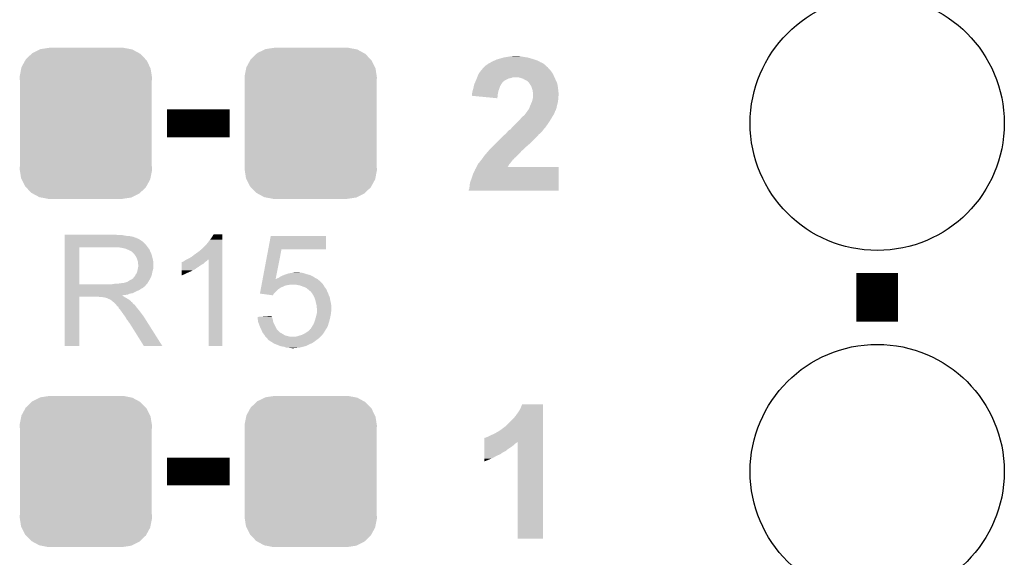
# Model space of a CAD drawing. Extents: x -1.3 to 24.2, y -3.9 to 53.4.
# Tile 38 of 54: x 11.5 to 18.7, y 27.4 to 31.4. Entities that reach past the tile are written whole.
import ezdxf

# ---------------------------------------------------------------- set-up
doc = ezdxf.new("R2010")
doc.units = 0
doc.layers.get('0').update_dxf_attribs({"linetype": 'CONTINUOUS'})
doc.layers.add('SERVO_3_CLICK_V101_GTO', color=12, linetype='CONTINUOUS')
doc.layers.add('SERVO_3_CLICK_V101_GTS', color=13, linetype='CONTINUOUS')

# ---------------------------------------------------------------- blocks, each defined once
blk = doc.blocks.new('CUSTOM_66')
for points in [[(-0.437866, 0.466866), (-0.39557, 0.507216), (0.436224, 0.466866), (0.397276, 0.507216)], [(-0.39557, 0.507216), (-0.39008, 0.512452), (0.397276, 0.507216), (0.3876, 0.512452)], [(-0.39008, 0.512452), (-0.336512, 0.538644), (0.3876, 0.512452), (0.339192, 0.538644)], [(-0.336512, 0.538644), (-0.330752, 0.54146), (0.339192, 0.538644), (0.324464, 0.54146)], [(-0.330752, 0.54146), (-0.266332, 0.551046), (0.324464, 0.54146), (0.274326, 0.551046)], [(-0.266332, 0.551046), (-0.26543, 0.55118), (0.274326, 0.551046), (0.26543, 0.55118)], [(-0.469636, 0.408968), (-0.4418, 0.4597), (0.468318, 0.408968), (0.44314, 0.4597)], [(-0.4418, 0.4597), (-0.437866, 0.466866), (0.44314, 0.4597), (0.436224, 0.466866)], [(-0.482418, 0.344176), (-0.4713, 0.400542), (0.481224, 0.344176), (0.472498, 0.400542)], [(-0.4713, 0.400542), (-0.469636, 0.408968), (0.472498, 0.400542), (0.468318, 0.408968)], [(-0.4826, 0.33528), (-0.482418, 0.344176), (0.4826, 0.33528), (0.481224, 0.344176)], [(-0.48133, 0.311898), (-0.4826, 0.33528), (0.48133, 0.311898), (0.4826, 0.33528)], [(-0.48133, 0.311896), (-0.48133, 0.311898), (0.48133, 0.311896), (0.48133, 0.311898)], [(-0.48133, -0.311896), (-0.48133, 0.311896), (0.48133, -0.311896), (0.48133, 0.311896)], [(-0.4826, -0.33528), (-0.481332, -0.311898), (0.4826, -0.33528), (0.48133, -0.311898)], [(-0.481222, -0.344176), (-0.4826, -0.33528), (0.482418, -0.344176), (0.4826, -0.33528)], [(-0.481332, -0.311898), (-0.48133, -0.311896), (0.48133, -0.311898), (0.48133, -0.311896)], [(-0.472498, -0.400542), (-0.481222, -0.344176), (0.471298, -0.400542), (0.482418, -0.344176)], [(-0.468316, -0.408968), (-0.472498, -0.400542), (0.469636, -0.408968), (0.471298, -0.400542)], [(-0.44314, -0.4597), (-0.468316, -0.408968), (0.441798, -0.4597), (0.469636, -0.408968)], [(-0.436222, -0.466866), (-0.44314, -0.4597), (0.437866, -0.466866), (0.441798, -0.4597)], [(-0.397276, -0.507216), (-0.436222, -0.466866), (0.395568, -0.507216), (0.437866, -0.466866)], [(-0.387598, -0.512452), (-0.397276, -0.507216), (0.39008, -0.512452), (0.395568, -0.507216)], [(-0.339192, -0.538644), (-0.387598, -0.512452), (0.33651, -0.538644), (0.39008, -0.512452)], [(-0.324462, -0.54146), (-0.339192, -0.538644), (0.330752, -0.54146), (0.33651, -0.538644)], [(-0.274326, -0.551046), (-0.324462, -0.54146), (0.26633, -0.551046), (0.330752, -0.54146)], [(-0.26543, -0.55118), (-0.274326, -0.551046), (0.26543, -0.55118), (0.26633, -0.551046)]]:
    blk.add_solid(points)
blk = doc.blocks.new('ROUND_21')
blk.add_circle((0, 0), 0.9271)

msp = doc.modelspace()

# ---------------------------------------------------------------- linework, layer by layer
at = {"layer": 'SERVO_3_CLICK_V101_GTO'}
for points, const_width in [([(12.5984, 30.607), (13.0556, 30.607)], 0.2032), ([(17.78, 29.1592), (17.78, 29.5148)], 0.3048), ([(12.5984, 28.067), (13.0556, 28.067)], 0.2032)]:
    msp.add_lwpolyline(points, dxfattribs=dict(at, const_width=const_width))
for points in [[(14.91234, 31.01848), (14.925046, 31.03118), (15.372086, 31.01848), (15.359382, 31.03118)], [(14.925046, 31.03118), (14.927586, 31.031186), (15.359382, 31.03118), (15.359376, 31.031186)], [(14.927586, 31.031186), (14.930118, 31.033718), (15.359376, 31.031186), (15.356842, 31.033718)], [(14.930118, 31.033718), (14.930124, 31.033722), (15.356842, 31.033718), (15.356838, 31.033722)], [(14.930124, 31.033722), (14.9352, 31.036262), (15.356838, 31.033722), (15.353282, 31.036262)], [(14.9352, 31.036262), (14.940284, 31.041342), (15.353282, 31.036262), (15.34617, 31.041342)], [(14.940284, 31.041342), (14.950434, 31.046418), (15.34617, 31.041342), (15.339062, 31.046418)], [(14.950434, 31.046418), (14.960598, 31.0515), (15.339062, 31.046418), (15.327206, 31.0515)], [(14.960598, 31.0515), (14.96483, 31.05404), (15.327206, 31.0515), (15.32128, 31.05404)], [(14.96483, 31.05404), (14.973298, 31.05912), (15.32128, 31.05404), (15.312392, 31.05912)], [(14.973298, 31.05912), (14.986, 31.0642), (15.312392, 31.05912), (15.303502, 31.0642)], [(14.986, 31.0642), (15.001242, 31.071822), (15.303502, 31.0642), (15.280636, 31.071822)], [(15.001242, 31.071822), (15.019016, 31.0769), (15.280636, 31.071822), (15.2654, 31.0769)], [(15.019016, 31.0769), (15.05458, 31.08706), (15.2654, 31.0769), (15.229842, 31.08706)], [(15.05458, 31.08706), (15.06982, 31.0896), (15.229842, 31.08706), (15.21206, 31.0896)], [(15.06982, 31.0896), (15.1003, 31.09468), (15.21206, 31.0896), (15.18158, 31.09468)], [(15.1003, 31.09468), (15.120622, 31.09722), (15.18158, 31.09468), (15.168878, 31.09722)], [(14.86154, 30.94228), (14.870684, 30.965138), (15.425652, 30.94228), (15.41526, 30.965138)], [(14.870684, 30.965138), (14.871702, 30.967682), (15.41526, 30.965138), (15.413736, 30.967682)], [(14.871702, 30.967682), (14.878954, 30.977838), (15.413736, 30.967682), (15.407642, 30.977838)], [(14.878954, 30.977838), (14.8844, 30.98546), (15.407642, 30.977838), (15.401926, 30.98546)], [(14.8844, 30.98546), (14.89498, 30.998158), (15.401926, 30.98546), (15.3924, 30.998158)], [(14.89498, 30.998158), (14.905566, 31.01086), (15.3924, 30.998158), (15.379702, 31.01086)], [(14.905566, 31.01086), (14.909796, 31.015936), (15.379702, 31.01086), (15.377162, 31.015936)], [(14.909796, 31.015936), (14.909798, 31.015938), (15.377162, 31.015936), (15.377162, 31.015938)], [(14.909798, 31.015938), (14.912334, 31.018474), (15.377162, 31.015938), (15.374626, 31.018474)], [(14.912334, 31.018474), (14.91234, 31.01848), (15.374626, 31.018474), (15.372086, 31.01848)], [(14.836864, 30.87878), (14.840494, 30.891482), (15.02918, 30.87878), (15.0368, 30.891482)], [(14.840494, 30.891482), (14.84122, 30.894022), (15.0368, 30.891482), (15.038492, 30.894022)], [(14.84122, 30.894022), (14.84666, 30.906718), (15.038492, 30.894022), (15.04696, 30.906718)], [(14.84666, 30.906718), (14.852104, 30.91942), (15.04696, 30.906718), (15.062202, 30.91942)], [(14.852104, 30.91942), (14.85646, 30.92958), (15.062202, 30.91942), (15.082522, 30.92958)], [(14.85646, 30.92958), (14.85849, 30.934658), (15.082522, 30.92958), (15.092678, 30.934658)], [(14.85849, 30.934658), (14.859508, 30.9372), (15.092678, 30.934658), (15.107918, 30.9372)], [(14.859508, 30.9372), (14.861538, 30.942278), (15.107918, 30.9372), (15.120616, 30.942278)], [(14.861538, 30.942278), (14.86154, 30.94228), (15.120616, 30.942278), (15.163798, 30.94228)], [(15.18158, 30.9372), (15.163798, 30.94228), (15.42796, 30.9372), (15.425652, 30.94228)], [(15.19682, 30.93212), (15.18158, 30.9372), (15.430306, 30.93212), (15.42796, 30.9372)], [(15.209522, 30.9245), (15.19682, 30.93212), (15.433824, 30.9245), (15.430306, 30.93212)], [(15.229834, 30.914342), (15.209522, 30.9245), (15.438512, 30.914342), (15.433824, 30.9245)], [(15.232374, 30.909274), (15.229834, 30.914342), (15.440852, 30.909274), (15.438512, 30.914342)], [(15.23491, 30.90926), (15.232374, 30.909274), (15.440858, 30.90926), (15.440852, 30.909274)], [(15.2383, 30.90418), (15.23491, 30.90926), (15.443202, 30.90418), (15.440858, 30.90926)], [(15.25016, 30.886398), (15.2383, 30.90418), (15.44828, 30.886398), (15.443202, 30.90418)], [(14.82344, 30.822902), (14.82598, 30.83306), (15.012416, 30.822902), (15.014448, 30.83306)], [(14.82344, 30.81782), (14.82344, 30.822902), (15.0114, 30.81782), (15.012416, 30.822902)], [(14.82344, 30.80768), (14.82344, 30.81782), (15.01047, 30.80768), (15.0114, 30.81782)], [(14.82598, 30.83306), (14.828012, 30.843218), (15.014448, 30.83306), (15.01648, 30.843218)], [(14.828012, 30.843218), (14.828522, 30.84576), (15.01648, 30.843218), (15.017432, 30.84576)], [(14.828522, 30.84576), (14.8336, 30.861), (15.017432, 30.84576), (15.023146, 30.861)], [(14.8336, 30.861), (14.834022, 30.86354), (15.023146, 30.861), (15.0241, 30.86354)], [(14.834022, 30.86354), (14.83614, 30.876242), (15.0241, 30.86354), (15.028334, 30.876242)], [(14.83614, 30.876242), (14.836864, 30.87878), (15.028334, 30.876242), (15.02918, 30.87878)], [(15.255238, 30.878784), (15.25016, 30.886398), (15.449232, 30.878784), (15.44828, 30.886398)], [(15.265398, 30.848302), (15.255238, 30.878784), (15.453044, 30.848302), (15.449232, 30.878784)], [(15.265824, 30.84576), (15.265398, 30.848302), (15.45336, 30.84576), (15.453044, 30.848302)], [(15.26794, 30.833062), (15.265824, 30.84576), (15.454772, 30.833062), (15.45336, 30.84576)], [(15.26794, 30.822898), (15.26794, 30.833062), (15.4559, 30.822898), (15.454772, 30.833062)], [(15.26794, 30.812738), (15.26794, 30.822898), (15.4559, 30.812738), (15.4559, 30.822898)], [(15.008838, 30.789882), (14.82344, 30.80768), (15.008838, 30.789882), (15.01047, 30.80768)], [(15.24762, 30.733998), (15.251974, 30.74416), (15.44348, 30.733998), (15.44574, 30.74416)], [(15.251974, 30.74416), (15.260682, 30.76448), (15.44574, 30.74416), (15.45082, 30.76448)], [(15.260682, 30.76448), (15.26286, 30.769562), (15.45082, 30.76448), (15.451454, 30.769562)], [(15.26286, 30.769562), (15.266668, 30.7848), (15.451454, 30.769562), (15.45336, 30.7848)], [(15.266668, 30.7848), (15.26794, 30.789882), (15.45336, 30.7848), (15.45336, 30.789882)], [(15.26794, 30.800038), (15.26794, 30.812738), (15.45336, 30.800038), (15.4559, 30.812738)], [(15.26794, 30.789882), (15.26794, 30.800038), (15.45336, 30.789882), (15.45336, 30.800038)], [(15.204442, 30.665422), (15.212566, 30.675578), (15.416108, 30.665422), (15.422878, 30.675578)], [(15.212566, 30.675578), (15.2146, 30.67812), (15.422878, 30.675578), (15.423894, 30.67812)], [(15.2146, 30.67812), (15.222218, 30.68828), (15.423894, 30.67812), (15.42796, 30.68828)], [(15.222218, 30.68828), (15.227928, 30.695896), (15.42796, 30.68828), (15.4305, 30.695896)], [(15.227928, 30.695896), (15.229834, 30.698438), (15.4305, 30.695896), (15.433036, 30.698438)], [(15.229834, 30.698438), (15.22984, 30.698444), (15.433036, 30.698438), (15.433038, 30.698444)], [(15.22984, 30.698444), (15.229846, 30.700986), (15.433038, 30.698444), (15.433884, 30.700986)], [(15.229846, 30.700986), (15.234922, 30.706062), (15.433884, 30.700986), (15.435576, 30.706062)], [(15.234922, 30.706062), (15.24254, 30.71876), (15.435576, 30.706062), (15.43981, 30.71876)], [(15.24254, 30.71876), (15.243386, 30.7213), (15.43981, 30.71876), (15.440658, 30.7213)], [(15.243386, 30.7213), (15.24762, 30.733998), (15.440658, 30.7213), (15.44348, 30.733998)], [(15.1384, 30.59938), (15.16126, 30.62224), (15.37462, 30.59938), (15.38986, 30.62224)], [(15.16126, 30.62224), (15.16634, 30.62732), (15.38986, 30.62224), (15.393034, 30.62732)], [(15.16634, 30.62732), (15.180194, 30.64256), (15.393034, 30.62732), (15.40256, 30.64256)], [(15.180194, 30.64256), (15.191742, 30.655262), (15.40256, 30.64256), (15.409818, 30.655262)], [(15.191742, 30.655262), (15.198092, 30.660342), (15.409818, 30.655262), (15.412722, 30.660342)], [(15.198092, 30.660342), (15.204442, 30.665422), (15.412722, 30.660342), (15.416108, 30.665422)], [(15.06372, 30.52572), (15.0749, 30.535886), (15.31112, 30.52572), (15.32298, 30.535886)], [(15.0749, 30.535886), (15.074914, 30.538426), (15.32298, 30.535886), (15.325944, 30.538426)], [(15.074914, 30.538426), (15.079968, 30.540958), (15.325944, 30.538426), (15.3289, 30.540958)], [(15.079968, 30.540958), (15.07998, 30.540964), (15.3289, 30.540958), (15.328904, 30.540964)], [(15.07998, 30.540964), (15.085062, 30.548582), (15.328904, 30.540964), (15.335252, 30.548582)], [(15.085062, 30.548582), (15.09268, 30.5562), (15.335252, 30.548582), (15.3416, 30.5562)], [(15.09268, 30.5562), (15.092682, 30.556202), (15.3416, 30.5562), (15.3416, 30.556202)], [(15.092682, 30.556202), (15.105382, 30.563824), (15.3416, 30.556202), (15.347318, 30.563824)], [(15.105382, 30.563824), (15.107408, 30.566358), (15.347318, 30.563824), (15.34922, 30.566358)], [(15.107408, 30.566358), (15.113506, 30.573978), (15.34922, 30.566358), (15.356838, 30.573978)], [(15.113506, 30.573978), (15.11554, 30.57652), (15.356838, 30.573978), (15.358616, 30.57652)], [(15.11554, 30.57652), (15.1384, 30.59938), (15.358616, 30.57652), (15.37462, 30.59938)], [(14.985998, 30.44952), (15.013938, 30.47746), (15.23492, 30.44952), (15.2654, 30.47746)], [(15.013938, 30.47746), (15.039338, 30.50286), (15.2654, 30.47746), (15.2908, 30.50286)], [(15.039338, 30.50286), (15.04696, 30.51048), (15.2908, 30.50286), (15.297572, 30.51048)], [(15.04696, 30.51048), (15.06372, 30.52572), (15.297572, 30.51048), (15.31112, 30.52572)], [(14.9225, 30.38094), (14.926854, 30.38602), (15.1638, 30.38094), (15.168882, 30.38602)], [(14.926854, 30.38602), (14.93774, 30.39872), (15.168882, 30.38602), (15.179992, 30.39872)], [(14.93774, 30.39872), (14.944406, 30.40634), (15.179992, 30.39872), (15.186658, 30.40634)], [(14.944406, 30.40634), (14.955518, 30.41904), (15.186658, 30.40634), (15.201476, 30.41904)], [(14.955518, 30.41904), (14.958058, 30.42158), (15.201476, 30.41904), (15.20444, 30.42158)], [(14.958058, 30.42158), (14.973296, 30.436818), (15.20444, 30.42158), (15.219678, 30.436818)], [(14.973296, 30.436818), (14.978378, 30.4419), (15.219678, 30.436818), (15.227296, 30.4419)], [(14.978378, 30.4419), (14.983444, 30.446966), (15.227296, 30.4419), (15.229834, 30.446966)], [(14.983444, 30.446966), (14.983458, 30.44698), (15.229834, 30.446966), (15.232374, 30.44698)], [(14.983458, 30.44698), (14.985998, 30.44952), (15.232374, 30.44698), (15.23492, 30.44952)], [(14.869162, 30.31236), (14.87424, 30.317442), (15.099452, 30.31236), (15.103688, 30.317442)], [(14.87424, 30.317442), (14.878048, 30.32252), (15.103688, 30.317442), (15.10792, 30.32252)], [(14.878048, 30.32252), (14.883764, 30.33014), (15.10792, 30.32252), (15.113, 30.33014)], [(14.883764, 30.33014), (14.887574, 30.33522), (15.113, 30.33014), (15.118078, 30.33522)], [(14.887574, 30.33522), (14.88948, 30.33776), (15.118078, 30.33522), (15.119348, 30.33776)], [(14.88948, 30.33776), (14.891506, 30.340294), (15.119348, 30.33776), (15.120618, 30.340294)], [(14.891506, 30.340294), (14.895574, 30.345378), (15.120618, 30.340294), (15.128238, 30.345378)], [(14.895574, 30.345378), (14.89964, 30.35046), (15.128238, 30.345378), (15.131626, 30.35046)], [(14.89964, 30.35046), (14.901332, 30.352998), (15.131626, 30.35046), (15.13332, 30.352998)], [(14.901332, 30.352998), (14.9098, 30.3657), (15.13332, 30.352998), (15.148136, 30.3657)], [(14.9098, 30.3657), (14.911916, 30.36824), (15.148136, 30.3657), (15.1511, 30.36824)], [(14.911916, 30.36824), (14.9225, 30.38094), (15.1511, 30.36824), (15.1638, 30.38094)], [(14.83106, 30.23616), (14.8463, 30.26918), (15.455892, 30.23616), (15.455896, 30.26918)], [(14.8463, 30.26918), (14.857226, 30.289478), (15.455896, 30.26918), (15.4559, 30.289478)], [(14.857226, 30.289478), (14.857238, 30.2895), (15.4559, 30.289478), (15.085098, 30.2895)], [(14.857238, 30.2895), (14.86408, 30.302206), (15.085098, 30.2895), (15.09233, 30.302206)], [(14.86408, 30.302206), (14.864086, 30.304746), (15.09233, 30.302206), (15.093776, 30.304746)], [(14.864086, 30.304746), (14.866616, 30.307278), (15.093776, 30.304746), (15.095218, 30.307278)], [(14.866616, 30.307278), (14.866622, 30.307284), (15.095218, 30.307278), (15.095222, 30.307284)], [(14.866622, 30.307284), (14.869162, 30.31236), (15.095222, 30.307284), (15.099452, 30.31236)], [(14.80566, 30.152342), (14.810742, 30.17774), (15.455882, 30.152342), (15.455884, 30.17774)], [(14.810742, 30.17774), (14.8209, 30.20568), (15.455884, 30.17774), (15.455888, 30.20568)], [(14.8209, 30.20568), (14.83106, 30.23616), (15.455888, 30.20568), (15.455892, 30.23616)], [(14.80058, 30.116802), (14.800582, 30.121864), (15.455878, 30.116802), (15.455878, 30.121864)], [(15.455878, 30.11678), (14.80058, 30.116802), (15.455878, 30.11678), (15.455878, 30.116802)], [(14.800582, 30.121864), (14.80312, 30.126944), (15.455878, 30.121864), (15.455878, 30.126944)], [(14.80312, 30.126944), (14.803122, 30.134562), (15.455878, 30.126944), (15.45588, 30.134562)], [(14.803122, 30.134562), (14.80566, 30.142184), (15.45588, 30.134562), (15.45588, 30.142184)], [(14.80566, 30.142184), (14.80566, 30.152342), (15.45588, 30.142184), (15.455882, 30.152342)], [(11.85166, 29.79166), (11.851662, 29.7942), (12.237722, 29.79166), (12.227562, 29.7942)], [(11.85166, 29.78658), (11.85166, 29.79166), (12.29868, 29.78658), (12.273282, 29.79166)], [(11.85166, 29.78404), (11.85166, 29.78658), (12.326622, 29.78404), (12.29868, 29.78658)], [(11.85166, 29.778958), (11.85166, 29.78404), (12.352022, 29.778958), (12.326622, 29.78404)], [(11.85166, 29.77388), (11.85166, 29.778958), (12.364722, 29.77388), (12.352022, 29.778958)], [(11.85166, 29.77134), (11.85166, 29.77388), (12.374882, 29.77134), (12.364722, 29.77388)], [(11.85166, 29.771318), (11.85166, 29.77134), (12.37742, 29.771318), (12.374882, 29.77134)], [(11.85166, 29.768796), (11.85166, 29.771318), (12.377436, 29.768796), (12.37742, 29.771318)], [(11.85166, 29.76626), (11.85166, 29.768796), (12.38504, 29.76626), (12.377436, 29.768796)], [(11.85166, 29.76118), (11.85166, 29.76626), (12.395198, 29.76118), (12.38504, 29.76626)], [(11.85166, 29.753562), (11.85166, 29.76118), (12.4079, 29.753562), (12.395198, 29.76118)], [(11.85166, 29.743398), (11.85166, 29.753562), (12.423142, 29.743398), (12.4079, 29.753562)], [(11.85166, 29.72816), (11.85166, 29.743398), (12.43838, 29.72816), (12.423142, 29.743398)], [(12.88542, 29.72308), (12.89812, 29.73832), (13.002258, 29.72308), (13.002258, 29.73832)], [(12.89812, 29.73832), (12.91336, 29.75864), (13.002258, 29.73832), (13.002258, 29.75864)], [(12.91336, 29.75864), (12.92606, 29.77642), (13.002258, 29.75864), (13.002258, 29.77642)], [(12.92606, 29.77642), (12.938758, 29.796718), (13.002258, 29.77642), (13.00226, 29.796718)], [(12.938758, 29.796718), (12.938772, 29.79674), (13.00226, 29.796718), (12.938772, 29.79674)], [(13.337198, 29.68752), (13.355332, 29.784018), (13.759158, 29.68752), (13.75918, 29.784018)], [(13.355332, 29.784018), (13.355338, 29.78404), (13.75918, 29.784018), (13.355338, 29.78404)], [(11.851652, 29.433542), (11.851658, 29.70274), (11.95832, 29.433542), (11.958322, 29.70274)], [(11.851658, 29.71292), (11.85166, 29.72816), (12.45108, 29.71292), (12.43838, 29.72816)], [(11.851658, 29.70276), (11.851658, 29.71292), (12.4587, 29.70276), (12.45108, 29.71292)], [(11.851658, 29.70274), (11.851658, 29.70276), (11.958322, 29.70274), (12.21486, 29.70276)], [(12.27328, 29.69768), (12.245342, 29.70276), (12.46251, 29.69768), (12.4587, 29.70276)], [(12.296134, 29.6926), (12.27328, 29.69768), (12.46632, 29.6926), (12.46251, 29.69768)], [(12.296142, 29.692598), (12.296134, 29.6926), (12.466322, 29.692598), (12.46632, 29.6926)], [(12.31392, 29.68498), (12.296142, 29.692598), (12.4714, 29.68498), (12.466322, 29.692598)], [(12.339318, 29.67228), (12.31392, 29.68498), (12.47648, 29.67228), (12.4714, 29.68498)], [(12.33932, 29.672278), (12.339318, 29.67228), (12.476482, 29.672278), (12.47648, 29.67228)], [(12.354562, 29.657038), (12.33932, 29.672278), (12.484102, 29.657038), (12.476482, 29.672278)], [(12.79906, 29.64942), (12.82446, 29.6672), (13.002256, 29.64942), (13.002256, 29.6672)], [(12.82446, 29.6672), (12.84986, 29.687528), (13.002256, 29.6672), (13.002256, 29.687528)], [(12.84986, 29.687528), (12.849882, 29.69006), (13.002256, 29.687528), (13.002256, 29.69006)], [(12.849882, 29.69006), (12.852406, 29.690066), (13.002256, 29.69006), (13.002256, 29.690066)], [(12.852406, 29.690066), (12.88542, 29.72308), (13.002256, 29.690066), (13.002258, 29.72308)], [(13.296626, 29.471622), (13.337196, 29.687502), (13.391424, 29.471622), (13.434056, 29.687502)], [(13.337196, 29.687502), (13.337198, 29.68752), (13.434056, 29.687502), (13.759158, 29.68752)], [(12.36218, 29.64942), (12.354562, 29.657038), (12.486278, 29.64942), (12.484102, 29.657038)], [(12.368954, 29.63926), (12.36218, 29.64942), (12.48918, 29.63926), (12.486278, 29.64942)], [(12.37234, 29.634178), (12.368954, 29.63926), (12.490452, 29.634178), (12.48918, 29.63926)], [(12.37996, 29.61894), (12.37234, 29.634178), (12.49426, 29.61894), (12.490452, 29.634178)], [(12.37996, 29.618938), (12.37996, 29.61894), (12.494262, 29.618938), (12.49426, 29.61894)], [(12.38504, 29.603698), (12.37996, 29.618938), (12.497648, 29.603698), (12.494262, 29.618938)], [(12.386564, 29.596078), (12.38504, 29.603698), (12.49934, 29.596078), (12.497648, 29.603698)], [(12.38758, 29.590998), (12.386564, 29.596078), (12.49934, 29.590998), (12.49934, 29.596078)], [(12.705086, 29.593546), (12.707622, 29.596078), (12.875266, 29.593546), (12.877798, 29.596078)], [(12.707622, 29.596078), (12.707626, 29.59608), (12.877798, 29.596078), (12.8778, 29.59608)], [(12.707626, 29.59608), (12.712704, 29.596082), (12.8778, 29.59608), (12.877804, 29.596082)], [(12.712704, 29.596082), (12.717782, 29.598622), (12.877804, 29.596082), (12.882038, 29.598622)], [(12.717782, 29.598622), (12.725394, 29.603696), (12.882038, 29.598622), (12.890496, 29.603696)], [(12.725394, 29.603696), (12.733022, 29.60878), (12.890496, 29.603696), (12.893886, 29.60878)], [(12.733022, 29.60878), (12.738092, 29.611316), (12.893886, 29.60878), (12.895578, 29.611316)], [(12.738092, 29.611316), (12.74316, 29.61385), (12.895578, 29.611316), (12.903172, 29.61385)], [(12.74316, 29.61385), (12.75334, 29.61894), (13.002254, 29.61385), (13.002254, 29.61894)], [(12.75334, 29.61894), (12.776198, 29.63164), (13.002254, 29.61894), (13.002254, 29.63164)], [(12.776198, 29.63164), (12.79906, 29.64942), (13.002254, 29.63164), (13.002256, 29.64942)], [(12.9032, 28.981422), (12.903172, 29.61385), (13.002238, 28.981422), (13.002254, 29.61385)], [(12.380594, 29.522422), (12.3825, 29.53004), (12.49172, 29.522422), (12.493896, 29.53004)], [(12.3825, 29.53004), (12.384532, 29.5402), (12.493896, 29.53004), (12.4968, 29.5402)], [(12.384532, 29.5402), (12.386562, 29.550358), (12.4968, 29.5402), (12.49934, 29.550358)], [(12.386562, 29.550358), (12.38758, 29.55544), (12.49934, 29.550358), (12.49934, 29.55544)], [(12.387582, 29.580838), (12.38758, 29.590998), (12.49934, 29.580838), (12.49934, 29.590998)], [(12.38758, 29.55544), (12.39012, 29.570678), (12.49934, 29.55544), (12.49934, 29.570678)], [(12.39012, 29.573216), (12.387582, 29.580838), (12.49934, 29.573216), (12.49934, 29.580838)], [(12.39012, 29.570678), (12.39012, 29.573216), (12.49934, 29.570678), (12.49934, 29.573216)], [(12.70508, 29.5275), (12.705082, 29.53512), (12.773658, 29.5275), (12.786358, 29.53512)], [(12.70508, 29.51226), (12.70508, 29.5275), (12.7381, 29.51226), (12.773658, 29.5275)], [(12.705082, 29.56052), (12.705084, 29.57322), (12.82954, 29.56052), (12.847318, 29.57322)], [(12.705082, 29.54782), (12.705082, 29.56052), (12.809216, 29.54782), (12.82954, 29.56052)], [(12.705082, 29.547798), (12.705082, 29.54782), (12.80668, 29.547798), (12.809216, 29.54782)], [(12.705082, 29.545276), (12.705082, 29.547798), (12.806672, 29.545276), (12.80668, 29.547798)], [(12.705082, 29.5402), (12.705082, 29.545276), (12.79906, 29.5402), (12.806672, 29.545276)], [(12.705082, 29.53512), (12.705082, 29.5402), (12.786358, 29.53512), (12.79906, 29.5402)], [(12.705084, 29.583378), (12.705086, 29.593546), (12.865098, 29.583378), (12.875266, 29.593546)], [(12.705084, 29.57322), (12.705084, 29.583378), (12.847318, 29.57322), (12.865098, 29.583378)], [(12.306296, 29.44876), (12.311378, 29.4513), (12.461238, 29.44876), (12.462762, 29.4513)], [(12.311378, 29.4513), (12.326618, 29.461458), (12.462762, 29.4513), (12.468858, 29.461458)], [(12.326618, 29.461458), (12.33678, 29.46654), (12.468858, 29.461458), (12.471906, 29.46654)], [(12.33678, 29.46654), (12.349476, 29.474158), (12.471906, 29.46654), (12.476478, 29.474158)], [(12.349476, 29.47416), (12.35964, 29.48686), (12.47648, 29.47416), (12.482122, 29.48686)], [(12.349476, 29.474158), (12.349476, 29.47416), (12.476478, 29.474158), (12.47648, 29.47416)], [(12.35964, 29.48686), (12.367256, 29.497014), (12.482122, 29.48686), (12.486636, 29.497014)], [(12.367256, 29.497018), (12.36726, 29.499556), (12.486638, 29.497018), (12.487144, 29.499556)], [(12.367256, 29.497014), (12.367256, 29.497018), (12.486636, 29.497014), (12.486638, 29.497018)], [(12.36726, 29.499556), (12.369798, 29.504636), (12.487144, 29.499556), (12.48816, 29.504636)], [(12.369798, 29.504636), (12.374878, 29.50972), (12.48816, 29.504636), (12.489178, 29.50972)], [(12.374878, 29.50972), (12.37996, 29.519878), (12.489178, 29.50972), (12.49121, 29.519878)], [(12.37996, 29.519878), (12.380594, 29.522422), (12.49121, 29.519878), (12.49172, 29.522422)], [(12.70508, 29.50464), (12.70508, 29.51226), (12.72286, 29.50464), (12.7381, 29.51226)], [(12.70508, 29.497054), (12.70508, 29.50464), (12.70508, 29.497054), (12.72286, 29.50464)], [(13.289466, 29.43352), (13.29424, 29.458922), (13.73632, 29.43352), (13.710918, 29.458922)], [(13.29424, 29.458922), (13.296158, 29.46913), (13.710918, 29.458922), (13.698668, 29.46913)], [(13.296158, 29.46913), (13.296626, 29.471622), (13.390932, 29.46913), (13.393424, 29.471622)], [(13.390932, 29.46913), (13.391422, 29.47162), (13.698668, 29.46913), (13.695678, 29.47162)], [(13.391422, 29.47162), (13.391424, 29.471622), (13.695678, 29.47162), (13.695676, 29.471622)], [(13.393424, 29.471622), (13.403582, 29.4767), (13.695676, 29.471622), (13.685522, 29.4767)], [(13.403582, 29.4767), (13.411198, 29.47924), (13.685522, 29.4767), (13.680442, 29.47924)], [(13.411198, 29.47924), (13.411204, 29.479242), (13.680442, 29.47924), (13.68044, 29.479242)], [(13.411204, 29.479242), (13.418818, 29.484318), (13.68044, 29.479242), (13.672824, 29.484318)], [(13.418818, 29.484318), (13.427706, 29.489398), (13.672824, 29.484318), (13.665202, 29.489398)], [(13.427706, 29.489398), (13.4366, 29.49448), (13.665202, 29.489398), (13.65504, 29.49448)], [(13.4366, 29.49448), (13.442948, 29.49702), (13.65504, 29.49448), (13.64996, 29.49702)], [(13.442948, 29.49702), (13.455648, 29.5021), (13.64996, 29.49702), (13.63472, 29.5021)], [(13.455648, 29.5021), (13.461998, 29.50464), (13.63472, 29.5021), (13.625406, 29.50464)], [(13.461998, 29.50464), (13.478924, 29.509718), (13.625406, 29.50464), (13.60678, 29.509718)], [(13.478924, 29.509718), (13.4874, 29.51226), (13.60678, 29.509718), (13.600428, 29.51226)], [(13.4874, 29.51226), (13.501358, 29.514798), (13.600428, 29.51226), (13.594082, 29.514798)], [(13.501358, 29.514798), (13.51534, 29.51734), (13.594082, 29.514798), (13.581382, 29.51734)], [(13.51534, 29.51734), (13.528042, 29.51988), (13.571222, 29.51734), (13.561062, 29.51988)], [(11.85165, 29.42336), (11.851652, 29.425894), (12.443438, 29.42336), (12.44346, 29.425894)], [(11.85165, 29.423346), (11.85165, 29.42336), (12.440914, 29.423346), (12.443438, 29.42336)], [(11.85165, 29.418278), (11.85165, 29.423346), (12.438374, 29.418278), (12.440914, 29.423346)], [(11.85165, 29.415738), (11.85165, 29.418278), (12.4333, 29.415738), (12.438374, 29.418278)], [(11.85165, 29.41066), (11.85165, 29.415738), (12.42822, 29.41066), (12.4333, 29.415738)], [(11.85165, 29.40558), (11.85165, 29.41066), (12.420598, 29.40558), (12.42822, 29.41066)], [(11.85165, 29.400498), (11.85165, 29.40558), (12.41044, 29.400498), (12.420598, 29.40558)], [(11.85165, 29.39288), (11.85165, 29.400498), (12.400278, 29.39288), (12.41044, 29.400498)], [(11.85165, 29.3878), (11.85165, 29.39288), (12.39012, 29.3878), (12.400278, 29.39288)], [(11.85165, 29.38272), (11.85165, 29.3878), (12.37742, 29.38272), (12.39012, 29.3878)], [(11.85165, 29.36748), (11.85165, 29.38272), (12.346936, 29.36748), (12.37742, 29.38272)], [(11.851652, 29.43352), (11.851652, 29.433542), (12.199618, 29.43352), (11.95832, 29.433542)], [(11.851652, 29.425894), (11.851652, 29.43352), (12.44346, 29.425894), (12.45108, 29.43352)], [(12.199618, 29.43352), (12.214846, 29.436058), (12.45108, 29.43352), (12.453618, 29.436058)], [(12.214846, 29.436058), (12.214858, 29.43606), (12.453618, 29.436058), (12.453618, 29.43606)], [(12.230098, 29.43606), (12.25042, 29.4386), (12.453618, 29.43606), (12.455142, 29.4386)], [(12.25042, 29.4386), (12.2682, 29.44114), (12.455142, 29.4386), (12.456666, 29.44114)], [(12.2682, 29.44114), (12.288518, 29.44368), (12.456666, 29.44114), (12.45819, 29.44368)], [(12.288518, 29.44368), (12.303758, 29.448758), (12.45819, 29.44368), (12.461238, 29.448758)], [(12.303758, 29.448758), (12.306296, 29.44876), (12.461238, 29.448758), (12.461238, 29.44876)], [(13.276584, 29.364962), (13.282306, 29.395418), (13.378202, 29.364962), (13.408658, 29.395418)], [(13.282306, 29.395418), (13.284216, 29.405578), (13.408658, 29.395418), (13.423898, 29.405578)], [(13.284216, 29.405578), (13.284692, 29.408118), (13.423898, 29.405578), (13.428976, 29.408118)], [(13.284692, 29.408118), (13.28517, 29.410656), (13.428976, 29.408118), (13.431518, 29.410656)], [(13.28517, 29.410656), (13.286126, 29.41574), (13.431518, 29.410656), (13.446758, 29.41574)], [(13.286126, 29.41574), (13.287556, 29.423358), (13.446758, 29.41574), (13.461998, 29.423358)], [(13.287556, 29.423358), (13.288034, 29.4259), (13.461998, 29.423358), (13.4747, 29.4259)], [(13.288034, 29.4259), (13.288512, 29.42844), (13.4747, 29.4259), (13.48994, 29.42844)], [(13.288512, 29.42844), (13.28899, 29.43098), (13.48994, 29.42844), (13.500098, 29.43098)], [(13.28899, 29.43098), (13.289466, 29.43352), (13.738014, 29.43098), (13.73632, 29.43352)], [(13.558528, 29.425898), (13.533118, 29.43098), (13.7414, 29.425898), (13.738014, 29.43098)], [(13.571218, 29.42336), (13.558528, 29.425898), (13.74267, 29.42336), (13.7414, 29.425898)], [(13.591538, 29.41574), (13.571218, 29.42336), (13.746482, 29.41574), (13.74267, 29.42336)], [(13.611858, 29.40812), (13.591538, 29.41574), (13.752198, 29.40812), (13.746482, 29.41574)], [(13.62456, 29.39796), (13.611858, 29.40812), (13.759816, 29.39796), (13.752198, 29.40812)], [(13.627946, 29.39542), (13.62456, 29.39796), (13.76172, 29.39542), (13.759816, 29.39796)], [(13.634718, 29.39034), (13.627946, 29.39542), (13.763752, 29.39034), (13.76172, 29.39542)], [(13.642334, 29.382726), (13.634718, 29.39034), (13.766798, 29.382726), (13.763752, 29.39034)], [(13.64487, 29.38272), (13.642334, 29.382726), (13.7668, 29.38272), (13.766798, 29.382726)], [(13.656312, 29.367478), (13.64487, 29.38272), (13.77442, 29.367478), (13.7668, 29.38272)], [(11.85164, 28.981422), (11.851648, 29.342058), (11.958298, 28.981422), (11.95832, 29.342058)], [(11.851648, 29.349698), (11.85165, 29.352208), (12.273284, 29.349698), (12.270772, 29.352208)], [(11.851648, 29.347158), (11.851648, 29.349698), (12.278362, 29.347158), (12.273284, 29.349698)], [(11.851648, 29.34208), (11.851648, 29.347158), (12.28598, 29.34208), (12.278362, 29.347158)], [(11.851648, 29.342058), (11.851648, 29.34208), (11.95832, 29.342058), (12.098018, 29.34208)], [(11.85165, 29.364938), (11.85165, 29.36748), (12.329158, 29.364938), (12.346936, 29.36748)], [(11.85165, 29.35732), (11.85165, 29.364938), (12.311376, 29.35732), (12.329158, 29.364938)], [(11.85165, 29.352208), (11.85165, 29.35732), (12.270772, 29.352208), (12.311376, 29.35732)], [(12.110718, 29.33954), (12.098018, 29.34208), (12.289792, 29.33954), (12.28598, 29.34208)], [(12.133576, 29.337002), (12.128496, 29.33954), (12.293598, 29.337002), (12.289792, 29.33954)], [(12.141198, 29.337), (12.133576, 29.337002), (12.293602, 29.337), (12.293598, 29.337002)], [(12.161518, 29.331922), (12.141198, 29.337), (12.302744, 29.331922), (12.293602, 29.337)], [(12.169136, 29.326842), (12.161518, 29.331922), (12.311888, 29.326842), (12.302744, 29.331922)], [(12.176758, 29.3243), (12.169136, 29.326842), (12.316462, 29.3243), (12.311888, 29.326842)], [(12.186916, 29.319222), (12.176758, 29.3243), (12.323228, 29.319222), (12.316462, 29.3243)], [(12.189454, 29.316686), (12.186916, 29.319222), (12.326608, 29.316686), (12.323228, 29.319222)], [(12.191994, 29.31668), (12.189454, 29.316686), (12.326616, 29.31668), (12.326608, 29.316686)], [(12.19962, 29.309062), (12.191994, 29.31668), (12.336766, 29.309062), (12.326616, 29.31668)], [(12.199636, 29.30905), (12.19962, 29.309062), (12.33678, 29.30905), (12.336766, 29.309062)], [(12.203014, 29.306516), (12.199636, 29.30905), (12.336788, 29.306516), (12.33678, 29.30905)], [(13.276762, 29.364938), (13.276584, 29.364962), (13.378178, 29.364938), (13.378202, 29.364962)], [(13.370546, 29.352242), (13.276762, 29.364938), (13.370546, 29.352242), (13.378178, 29.364938)], [(13.66012, 29.362402), (13.656312, 29.367478), (13.776114, 29.362402), (13.77442, 29.367478)], [(13.665766, 29.352242), (13.66012, 29.362402), (13.7795, 29.352242), (13.776114, 29.362402)], [(13.67282, 29.339542), (13.665766, 29.352242), (13.784942, 29.339542), (13.7795, 29.352242)], [(13.674728, 29.334456), (13.67282, 29.339542), (13.78712, 29.334456), (13.784942, 29.339542)], [(13.680438, 29.319222), (13.674728, 29.334456), (13.789298, 29.319222), (13.78712, 29.334456)], [(13.681004, 29.31668), (13.680438, 29.319222), (13.78966, 29.31668), (13.789298, 29.319222)], [(13.68552, 29.29636), (13.681004, 29.31668), (13.79474, 29.29636), (13.78966, 29.31668)], [(12.209778, 29.30144), (12.203014, 29.306516), (12.3444, 29.30144), (12.336788, 29.306516)], [(12.20978, 29.301438), (12.209778, 29.30144), (12.344402, 29.301438), (12.3444, 29.30144)], [(12.21994, 29.291278), (12.20978, 29.301438), (12.352022, 29.291278), (12.344402, 29.301438)], [(12.227558, 29.28366), (12.21994, 29.291278), (12.361546, 29.28366), (12.352022, 29.291278)], [(12.229466, 29.281118), (12.227558, 29.28366), (12.364722, 29.281118), (12.361546, 29.28366)], [(12.235178, 29.273502), (12.229466, 29.281118), (12.370162, 29.273502), (12.364722, 29.281118)], [(12.242796, 29.26842), (12.235178, 29.273502), (12.373792, 29.26842), (12.370162, 29.273502)], [(12.245338, 29.263344), (12.242796, 29.26842), (12.377418, 29.263344), (12.373792, 29.26842)], [(12.24534, 29.26334), (12.245338, 29.263344), (12.37742, 29.26334), (12.377418, 29.263344)], [(12.24534, 29.260806), (12.24534, 29.26334), (12.379594, 29.260806), (12.37742, 29.26334)], [(12.25804, 29.245562), (12.24534, 29.260806), (12.39266, 29.245562), (12.379594, 29.260806)], [(12.25804, 29.24556), (12.25804, 29.245562), (12.392662, 29.24556), (12.39266, 29.245562)], [(12.272556, 29.22524), (12.25804, 29.24556), (12.4079, 29.22524), (12.392662, 29.24556)], [(13.685522, 29.296358), (13.68552, 29.29636), (13.79474, 29.296358), (13.79474, 29.29636)], [(13.6906, 29.276042), (13.685522, 29.296358), (13.79728, 29.276042), (13.79474, 29.296358)], [(13.6906, 29.276038), (13.6906, 29.276042), (13.79728, 29.276038), (13.79728, 29.276042)], [(13.6906, 29.260804), (13.6906, 29.276038), (13.79728, 29.260804), (13.79728, 29.276038)], [(13.693138, 29.255724), (13.6906, 29.260804), (13.79728, 29.255724), (13.79728, 29.260804)], [(13.69314, 29.237938), (13.693138, 29.255724), (13.79728, 29.237938), (13.79728, 29.255724)], [(13.69314, 29.230322), (13.69314, 29.237938), (13.795376, 29.230322), (13.79728, 29.237938)], [(12.288886, 29.20238), (12.272556, 29.22524), (12.42568, 29.20238), (12.4079, 29.22524)], [(12.29614, 29.192222), (12.288886, 29.20238), (12.4321, 29.192222), (12.42568, 29.20238)], [(12.306298, 29.174442), (12.29614, 29.192222), (12.443338, 29.174442), (12.4321, 29.192222)], [(12.31646, 29.16174), (12.306298, 29.174442), (12.451366, 29.16174), (12.443338, 29.174442)], [(13.25882, 29.19476), (13.293554, 29.197294), (13.365476, 29.19476), (13.362946, 29.197294)], [(13.258822, 29.194754), (13.25882, 29.19476), (13.36548, 29.194754), (13.365476, 29.19476)], [(13.259452, 29.189676), (13.258822, 29.194754), (13.365482, 29.189676), (13.36548, 29.194754)], [(13.261026, 29.176976), (13.259452, 29.189676), (13.37056, 29.176976), (13.365482, 29.189676)], [(13.26134, 29.17444), (13.261026, 29.176976), (13.370924, 29.17444), (13.37056, 29.176976)], [(13.263518, 29.159198), (13.26134, 29.17444), (13.373102, 29.159198), (13.370924, 29.17444)], [(13.293554, 29.197294), (13.36294, 29.202356), (13.362946, 29.197294), (13.36294, 29.202356)], [(13.67536, 29.161742), (13.68298, 29.18714), (13.78204, 29.161742), (13.788388, 29.18714)], [(13.68298, 29.18714), (13.684364, 29.19222), (13.788388, 29.18714), (13.78966, 29.19222)], [(13.684364, 29.19222), (13.6906, 29.21508), (13.78966, 29.19222), (13.794232, 29.21508)], [(13.6906, 29.21508), (13.691022, 29.217618), (13.794232, 29.21508), (13.79474, 29.217618)], [(13.691022, 29.217618), (13.692716, 29.227778), (13.79474, 29.217618), (13.79474, 29.227778)], [(13.692716, 29.227778), (13.69314, 29.230322), (13.79474, 29.227778), (13.795376, 29.230322)], [(12.318998, 29.156664), (12.31646, 29.16174), (12.454574, 29.156664), (12.451366, 29.16174)], [(12.324078, 29.151582), (12.318998, 29.156664), (12.457786, 29.151582), (12.454574, 29.156664)], [(12.430758, 28.98141), (12.324078, 29.151582), (12.565334, 28.98141), (12.457786, 29.151582)], [(13.26388, 29.156664), (13.263518, 29.159198), (13.374188, 29.156664), (13.373102, 29.159198)], [(13.269744, 29.14142), (13.26388, 29.156664), (13.38072, 29.14142), (13.374188, 29.156664)], [(13.27658, 29.12364), (13.269744, 29.14142), (13.389612, 29.12364), (13.38072, 29.14142)], [(13.277734, 29.121102), (13.27658, 29.12364), (13.39088, 29.121102), (13.389612, 29.12364)], [(13.285818, 29.10332), (13.277734, 29.121102), (13.401042, 29.10332), (13.39088, 29.121102)], [(13.28928, 29.0957), (13.285818, 29.10332), (13.408662, 29.0957), (13.401042, 29.10332)], [(13.29436, 29.083), (13.28928, 29.0957), (13.421362, 29.083), (13.408662, 29.0957)], [(13.622018, 29.08554), (13.63218, 29.093162), (13.746842, 29.08554), (13.751198, 29.093162)], [(13.63218, 29.093162), (13.637258, 29.098242), (13.751198, 29.093162), (13.754102, 29.098242)], [(13.637258, 29.098242), (13.64234, 29.103326), (13.754102, 29.098242), (13.75749, 29.103326)], [(13.64234, 29.103326), (13.642362, 29.10586), (13.75749, 29.103326), (13.75918, 29.10586)], [(13.642362, 29.10586), (13.644886, 29.105866), (13.75918, 29.10586), (13.759182, 29.105866)], [(13.644886, 29.105866), (13.647422, 29.108404), (13.759182, 29.105866), (13.760874, 29.108404)], [(13.647422, 29.108404), (13.64996, 29.113478), (13.760874, 29.108404), (13.764258, 29.113478)], [(13.64996, 29.113478), (13.657578, 29.12618), (13.764258, 29.113478), (13.770608, 29.12618)], [(13.657578, 29.12618), (13.65927, 29.12872), (13.770608, 29.12618), (13.77188, 29.12872)], [(13.65927, 29.12872), (13.66774, 29.14142), (13.77188, 29.12872), (13.775786, 29.14142)], [(13.66774, 29.14142), (13.67536, 29.161738), (13.775786, 29.14142), (13.782038, 29.161738)], [(13.67536, 29.161738), (13.67536, 29.161742), (13.782038, 29.161738), (13.78204, 29.161742)], [(13.296268, 29.080458), (13.29436, 29.083), (13.423904, 29.080458), (13.421362, 29.083)], [(13.300076, 29.07538), (13.296268, 29.080458), (13.434058, 29.07538), (13.423904, 29.080458)], [(13.309598, 29.06268), (13.300076, 29.07538), (13.455224, 29.06268), (13.434058, 29.07538)], [(13.31087, 29.060138), (13.309598, 29.06268), (13.45946, 29.060138), (13.455224, 29.06268)], [(13.31341, 29.05506), (13.31087, 29.060138), (13.47724, 29.05506), (13.45946, 29.060138)], [(13.314678, 29.052524), (13.31341, 29.05506), (13.487386, 29.052524), (13.47724, 29.05506)], [(13.317222, 29.04998), (13.314678, 29.052524), (13.497562, 29.04998), (13.487386, 29.052524)], [(13.32484, 29.04236), (13.317222, 29.04998), (13.710918, 29.04236), (13.718538, 29.04998)], [(13.332458, 29.03474), (13.32484, 29.04236), (13.700758, 29.03474), (13.710918, 29.04236)], [(13.334994, 29.029674), (13.332458, 29.03474), (13.694004, 29.029674), (13.700758, 29.03474)], [(13.337518, 29.02966), (13.334994, 29.029674), (13.693986, 29.02966), (13.694004, 29.029674)], [(13.33754, 29.02713), (13.337518, 29.02966), (13.690612, 29.02713), (13.693986, 29.02966)], [(13.337556, 29.02712), (13.33754, 29.02713), (13.6906, 29.02712), (13.690612, 29.02713)], [(13.352778, 29.01696), (13.337556, 29.02712), (13.6779, 29.01696), (13.6906, 29.02712)], [(13.530582, 29.04998), (13.545822, 29.052522), (13.718538, 29.04998), (13.72108, 29.052522)], [(13.545822, 29.052522), (13.56106, 29.057598), (13.72108, 29.052522), (13.726156, 29.057598)], [(13.56106, 29.057598), (13.571224, 29.06014), (13.726156, 29.057598), (13.728698, 29.06014)], [(13.571224, 29.06014), (13.581382, 29.06268), (13.728698, 29.06014), (13.729968, 29.06268)], [(13.581382, 29.06268), (13.586432, 29.065206), (13.729968, 29.06268), (13.731234, 29.065206)], [(13.586432, 29.065206), (13.58646, 29.06522), (13.731234, 29.065206), (13.73377, 29.06522)], [(13.58646, 29.06522), (13.601698, 29.07284), (13.73377, 29.06522), (13.738854, 29.07284)], [(13.601698, 29.07284), (13.61389, 29.08046), (13.738854, 29.07284), (13.74394, 29.08046)], [(13.61389, 29.08046), (13.622018, 29.08554), (13.74394, 29.08046), (13.746842, 29.08554)], [(11.958298, 28.9814), (11.85164, 28.981422), (11.958298, 28.9814), (11.958298, 28.981422)], [(12.56534, 28.9814), (12.565334, 28.98141), (12.56534, 28.9814), (12.430758, 28.98141)], [(13.002238, 28.9814), (12.9032, 28.981422), (13.002238, 28.9814), (13.002238, 28.981422)], [(13.35278, 29.016958), (13.352778, 29.01696), (13.677896, 29.016958), (13.6779, 29.01696)], [(13.365482, 29.00934), (13.35278, 29.016958), (13.666468, 29.00934), (13.677896, 29.016958)], [(13.369292, 29.0068), (13.365482, 29.00934), (13.662658, 29.0068), (13.666468, 29.00934)], [(13.380716, 28.999182), (13.369292, 29.0068), (13.647422, 28.999182), (13.662658, 29.0068)], [(13.380722, 28.99918), (13.380716, 28.999182), (13.64742, 28.99918), (13.647422, 28.999182)], [(13.39596, 28.9941), (13.380722, 28.99918), (13.635566, 28.9941), (13.64742, 28.99918)], [(13.402058, 28.99156), (13.39596, 28.9941), (13.62964, 28.99156), (13.635566, 28.9941)], [(13.426438, 28.981402), (13.402058, 28.99156), (13.609324, 28.981402), (13.62964, 28.99156)], [(13.42646, 28.981398), (13.426438, 28.981402), (13.609318, 28.981398), (13.609324, 28.981402)], [(13.454378, 28.97632), (13.42646, 28.981398), (13.589002, 28.97632), (13.609318, 28.981398)], [(13.467076, 28.971242), (13.454378, 28.97632), (13.568686, 28.971242), (13.589002, 28.97632)], [(13.479778, 28.97124), (13.467076, 28.971242), (13.568678, 28.97124), (13.568686, 28.971242)], [(13.492478, 28.9687), (13.479778, 28.97124), (13.54328, 28.9687), (13.568678, 28.97124)], [(13.510258, 28.96616), (13.500098, 28.9687), (13.520418, 28.96616), (13.54328, 28.9687)], [(15.15872, 28.49626), (15.1765, 28.5242), (15.341598, 28.49626), (15.341598, 28.5242)], [(15.1765, 28.5242), (15.189206, 28.557198), (15.341598, 28.5242), (15.3416, 28.557198)], [(15.189206, 28.557198), (15.189216, 28.55722), (15.3416, 28.557198), (15.189216, 28.55722)], [(15.074906, 28.402286), (15.11808, 28.44546), (15.341596, 28.402286), (15.341596, 28.44546)], [(15.11808, 28.44546), (15.138398, 28.468318), (15.341596, 28.44546), (15.341598, 28.468318)], [(15.138398, 28.468318), (15.15872, 28.49626), (15.341598, 28.468318), (15.341598, 28.49626)], [(15.0114, 28.35656), (15.04188, 28.37688), (15.341594, 28.35656), (15.341594, 28.37688)], [(15.04188, 28.37688), (15.07236, 28.39975), (15.341594, 28.37688), (15.341596, 28.39975)], [(15.07236, 28.39975), (15.072382, 28.40228), (15.341596, 28.39975), (15.341596, 28.40228)], [(15.072382, 28.40228), (15.074906, 28.402286), (15.341596, 28.40228), (15.341596, 28.402286)], [(14.914884, 28.282864), (14.914886, 28.310846), (15.341592, 28.282864), (15.341594, 28.310846)], [(14.914886, 28.310846), (14.917426, 28.31338), (15.341594, 28.310846), (15.341594, 28.31338)], [(14.917426, 28.31338), (14.919962, 28.313382), (15.341594, 28.31338), (15.341594, 28.313382)], [(14.919962, 28.313382), (14.92758, 28.31592), (15.341594, 28.313382), (15.341594, 28.31592)], [(14.92758, 28.31592), (14.94028, 28.321), (15.341594, 28.31592), (15.341594, 28.321)], [(14.94028, 28.321), (14.9606, 28.33116), (15.341594, 28.321), (15.341594, 28.33116)], [(14.9606, 28.33116), (14.98346, 28.34132), (15.341594, 28.33116), (15.341594, 28.34132)], [(14.98346, 28.34132), (15.0114, 28.35656), (15.341594, 28.34132), (15.341594, 28.35656)], [(14.914882, 28.24988), (14.914884, 28.2575), (15.11554, 28.24988), (15.125698, 28.2575)], [(14.914882, 28.22956), (14.914882, 28.24988), (15.08506, 28.22956), (15.11554, 28.24988)], [(14.914884, 28.277818), (14.914884, 28.282864), (15.151096, 28.277818), (15.156142, 28.282864)], [(14.914884, 28.275278), (14.914884, 28.277818), (15.14602, 28.275278), (15.151096, 28.277818)], [(14.914884, 28.267658), (14.914884, 28.275278), (15.13586, 28.267658), (15.14602, 28.275278)], [(14.914884, 28.2575), (14.914884, 28.267658), (15.125698, 28.2575), (15.13586, 28.267658)], [(15.15618, 27.576802), (15.156142, 28.282864), (15.341578, 27.576802), (15.341592, 28.282864)], [(14.91488, 28.194), (14.914882, 28.206698), (15.03172, 28.194), (15.0495, 28.206698)], [(14.91488, 28.18384), (14.91488, 28.194), (15.00886, 28.18384), (15.03172, 28.194)], [(14.91488, 28.16098), (14.91488, 28.18384), (14.96568, 28.16098), (15.00886, 28.18384)], [(14.91488, 28.140692), (14.91488, 28.16098), (14.91488, 28.140692), (14.96568, 28.16098)], [(14.914882, 28.216858), (14.914882, 28.22956), (15.069816, 28.216858), (15.08506, 28.22956)], [(14.914882, 28.206698), (14.914882, 28.216858), (15.0495, 28.206698), (15.069816, 28.216858)], [(15.341578, 27.57678), (15.15618, 27.576802), (15.341578, 27.57678), (15.341578, 27.576802)]]:
    msp.add_solid(points, dxfattribs=at)

# ---------------------------------------------------------------- block references
at = {"layer": 'SERVO_3_CLICK_V101_GTS'}
for name, p in [('ROUND_21', (17.78, 30.607)), ('CUSTOM_66', (12.00658, 30.607)), ('CUSTOM_66', (13.64742, 30.607)), ('ROUND_21', (17.78, 28.067)), ('CUSTOM_66', (12.00658, 28.067)), ('CUSTOM_66', (13.64742, 28.067))]:
    msp.add_blockref(name, p, dxfattribs=at)

doc.saveas('drawing.dxf')
